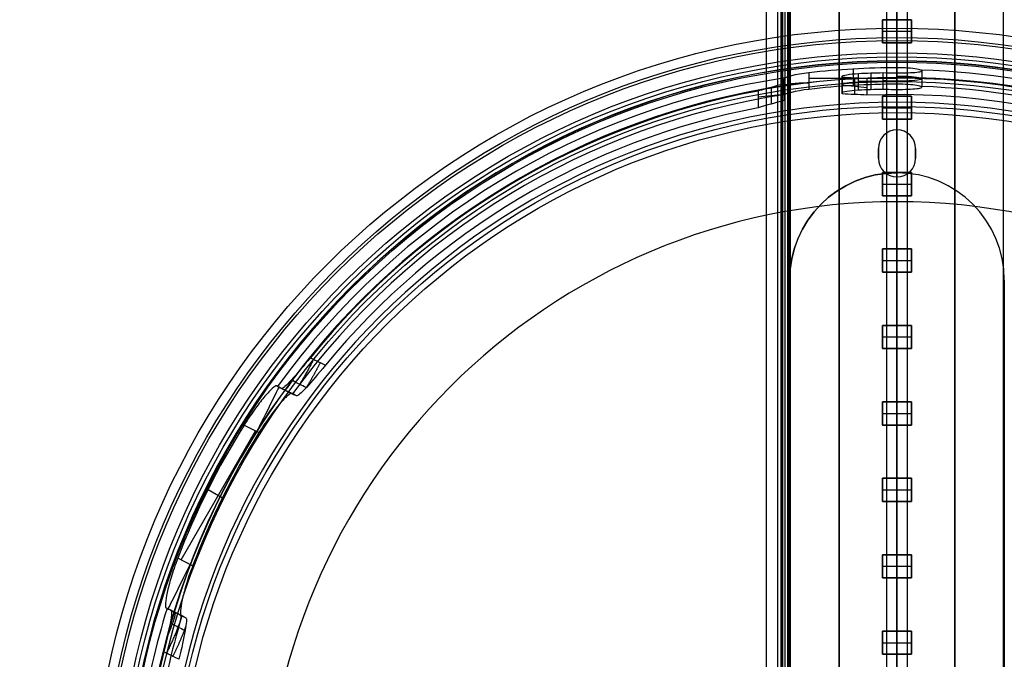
# Model space of a CAD drawing. Header units: millimetres. Extents: x -435 to 435, y -676 to 274.
# Tile 15 of 26: x -106 to 13, y -180 to -102. Entities that reach past the tile are written whole.
import ezdxf

# ---------------------------------------------------------------- set-up
doc = ezdxf.new("R2010")
doc.units = ezdxf.units.MM
doc.header["$MEASUREMENT"] = 0
for name, color, linetype, true_color in [('Cable', 7, 'Continuous', 0x000000), ('Canopy', 7, 'Continuous', 0x000000), ('Light Source', 7, 'Continuous', 0x000000), ('Tyvek Shade', 7, 'Continuous', 0x000000)]:
    doc.layers.add(name, color=color, linetype=linetype, true_color=true_color)

msp = doc.modelspace()

# ---------------------------------------------------------------- linework, layer by layer
at = {"layer": 'Cable', "color": 250, "true_color": 0x3c3c3c}
for p, q in [((0, -195.45, -41.85), (0, 64.87, -174.49)), ((-1.25, 64.3, -175.6), (-1.25, -198.2, -41.85)), ((0, 63.73, -176.71), (0, -200.85, -41.9)), ((0, 63.73, -176.71), (0, -200.85, -41.9)), ((1.25, 64.3, -175.6), (1.25, -198.2, -41.85))]:
    msp.add_line(p, q, dxfattribs=at)
at = {"layer": 'Canopy'}
for p, q in [((0, -106.83, 1331), (0, -104.49, 1353.26)), ((-5.32, -108.29, 1351.4), (-5.32, -110.28, 1351.61)), ((0, -108.14, 1351.38), (0, -107.35, 1358.93)), ((0, -107.48, 1353.57), (0, -109.82, 1331.31)), ((-10.65, -108.75, 1351.45), (-10.65, -110.75, 1351.66)), ((0, -109.45, 1351.52), (-10.65, -109.45, 1351.52)), ((-6.65, -109.24, 1343.2), (-6.65, -111.24, 1343.41)), ((-5.15, -109.38, 1340.95), (-5.15, -111.37, 1341.16)), ((-4.65, -110.82, 1346.14), (-4.65, -108.83, 1345.93)), ((-3.15, -108.77, 1345.92), (-3.15, -110.76, 1346.13)), ((-1.66, -110.72, 1346.12), (-1.66, -108.73, 1345.92)), ((0, -108.77, 1345.42), (0, -110.76, 1345.63)), ((0, -109.4, 1339.45), (0, -108.77, 1345.42)), ((0, -110.13, 1351.59), (0, -109.34, 1359.14)), ((0, -111.38, 1339.66), (0, -109.4, 1339.45)), ((3, -108.5, 1348.41), (3, -110.49, 1348.61)), ((-15.23, -110.51, 1340.99), (-15.23, -112.53, 1341.2)), ((-13.65, -109.77, 1345.52), (-13.65, -111.79, 1345.73)), ((-13.65, -110.47, 1348.61), (-13.65, -111.09, 1342.64)), ((-6.65, -110.32, 1342.56), (-6.65, -110.16, 1344.06)), ((-3.64, -110.55, 1339.56), (-6.65, -110.23, 1342.55)), ((-4.65, -109.78, 1346.03), (-1.66, -109.78, 1346.03)), ((0, -111.38, 1339.66), (0, -110.76, 1345.62)), ((-13.65, -111.37, 1342.67), (-16.81, -111.7, 1339.53)), ((0, -115.65, 1362.45), (0, -112.32, 1362.45)), ((0, -115.65, 1364.45), (0, -112.32, 1364.45)), ((0, -115.65, 1362.45), (0, -115.65, 1364.45)), ((-2.25, -117.9, 1362.45), (-2.25, -117.9, 1364.45)), ((-2.25, -117.9, 1363.45), (-2.25, -119.1, 1363.45)), ((2.25, -117.9, 1364.45), (2.25, -117.9, 1362.45)), ((2.25, -119.1, 1363.45), (2.25, -117.9, 1363.45)), ((-2.25, -118.5, 1362.45), (-2.25, -118.5, 1364.45)), ((-2.25, -119.1, 1364.45), (-2.25, -119.1, 1362.45)), ((2.25, -118.5, 1362.45), (2.25, -118.5, 1364.45)), ((2.25, -119.1, 1362.45), (2.25, -119.1, 1364.45)), ((0, -121.35, 1362.45), (0, -121.35, 1364.45)), ((0, -124.35, 1362.45), (0, -121.35, 1362.45)), ((0, -124.35, 1364.45), (0, -121.35, 1364.45)), ((0, -124.35, 1362.45), (0, -124.35, 1364.45)), ((-74.8, -146.79, 1347.39), (-72.98, -147.7, 1347.39)), ((-73.9, -147.24, 1350.45), (-73.9, -147.24, 1344.39)), ((-86.66, -167.7, 1356.45), (-77.64, -152.08, 1356.45)), ((-79.04, -151.38, 1356.45), (-77.23, -152.29, 1356.45)), ((-83.4, -159.17, 1356.45), (-81.66, -160.17, 1356.45)), ((-85.26, -168.4, 1356.45), (-87.07, -167.49, 1356.45)), ((-86.36, -174.55, 1347.39), (-88.19, -173.64, 1347.39)), ((-87.28, -174.09, 1350.45), (-87.28, -174.09, 1344.39))]:
    msp.add_line(p, q, dxfattribs=at)
for centre, radius in [((0, -200.85, 1364.15), 97.5), ((0, -200.85, 1353.26), 96.36), ((0, -200.85, 1364.31), 96.01), ((0, -200.85, 1364.46), 94.52), ((0, -200.85, 1331), 94.02), ((0, -200.85, 1353.57), 93.37), ((0, -200.85, 1331.31), 91.03), ((0, -200.85, 1324.07), 88.02), ((0, -200.85, 1326.98), 87.28)]:
    msp.add_circle(centre, radius, dxfattribs=at)
at = {"layer": 'Canopy', "extrusion": (1, -1.98929e-15, 1.30612e-15)}
msp.add_arc((-114.79, 1331.83), 8, 284.1515, 354, dxfattribs=at)
at = {"layer": 'Canopy'}
for centre, radius, start, end in [((0, -200.85, 1359.45), 93.53, 360, 180), ((0, -200.85, 1358.93), 93.5, 0, 180), ((0, -200.85, 1349.19), 92.48, 73.6366, 88.2056), ((0, -200.85, 1359.45), 91.53, 360, 180), ((0, -200.85, 1359.14), 91.51, 0, 180), ((0, -200.85, 1349.19), 92.48, 98.439, 144.1652), ((0, -200.85, 1339.45), 91.45, 46.0593, 92.2826), ((0, -200.85, 1349.4), 90.49, 73.2417, 88.1661), ((0, -200.85, 1349.4), 90.49, 98.6263, 143.9581), ((0, -200.85, 1339.45), 91.45, 100.5937, 140.9407), ((0, -200.85, 1339.66), 89.46, 46.3416, 92.3333), ((0, -200.85, 1362.45), 88.53, 0, 180), ((0, -200.85, 1364.45), 88.53, 0, 180), ((0, -200.85, 1339.66), 89.46, 100.8345, 140.6584), ((0, -117.9, 1364.45), 2.25, 0, 180), ((0, -117.9, 1362.45), 2.25, 0, 180), ((0, -117.9, 1363.45), 2.25, 0, 180), ((0, -119.1, 1364.45), 2.25, 180, 0), ((0, -119.1, 1362.45), 2.25, 180, 0), ((0, -119.1, 1363.45), 2.25, 180, 0), ((0, -200.85, 1364.45), 76.5, 0, 180), ((0, -200.85, 1362.45), 76.5, 0, 180), ((0, -200.85, 1363.45), 76.5, 0, 180), ((0, -200.85, 1356.45), 93.24, 147.9609, 159.0391), ((0, -200.85, 1356.45), 91.23, 147.8384, 159.1616), ((0, -200.85, 1349.19), 92.48, 162.8348, 180), ((0, -200.85, 1349.4), 90.49, 163.0419, 180), ((0, -200.85, 1339.45), 91.45, 166.0593, 180)]:
    msp.add_arc(centre, radius, start, end, dxfattribs=at)
at = {"layer": 'Canopy', "extrusion": (1, 0, 0)}
for radius, start, end in [(5, 354, 0), (5, 0, 90), (3, 0, 90), (3, 354, 0)]:
    msp.add_arc((-112.32, 1359.45), radius, start, end, dxfattribs=at)
at = {"layer": 'Canopy', "extrusion": (0, 0.994522, -0.104528)}
for centre, radius, start, end in [((0, 1329.68, -249.81), 3, 90, 303.5573), ((10.65, 1329.68, -250.63), 3, 0, 90), ((4.65, 1325.18, -249.99), 2, 0, 90)]:
    msp.add_arc(centre, radius, start, end, dxfattribs=at)
at = {"layer": 'Canopy', "extrusion": (1, 3.49829e-15, 3.47157e-16)}
msp.add_arc((-114.79, 1331.83), 5, 284.1515, 354, dxfattribs=at)
at = {"layer": 'Canopy', "extrusion": (1, -1.87266e-15, 1.45906e-14)}
msp.add_arc((-200.85, 1673.15), 360, 270.9709, 284.1515, dxfattribs=at)
at = {"layer": 'Canopy', "extrusion": (1, -1.80103e-15, 1.22552e-14)}
msp.add_arc((-200.85, 1673.15), 357, 270.9791, 284.1515, dxfattribs=at)
at = {"layer": 'Canopy', "extrusion": (0.894934, -0.446198, 0)}
for centre, start, end in [((-170.75, 1350.45, -1.46), 0, 90), ((-188.75, 1350.45, -1.51), 90, 180)]:
    msp.add_arc(centre, 6, start, end, dxfattribs=at)
at = {"layer": 'Canopy'}
for points, degree in [([(0, -103.35, 1364.15), (0, -104.84, 1364.31), (0, -106.33, 1364.46)], 2), ([(0, -104.49, 1353.26), (0, -103.92, 1358.7), (0, -103.35, 1364.15)], 2), ([(0, -106.33, 1364.46), (0, -106.9, 1359.02), (0, -107.48, 1353.57)], 2), ([(0, -108.14, 1351.38), (-3.56, -108.14, 1351.38), (-7.11, -108.34, 1351.41), (-10.65, -108.75, 1351.45)], 3), ([(0, -110.13, 1351.59), (0, -109.14, 1351.49), (0, -108.14, 1351.38)], 2), ([(-10.65, -108.75, 1351.45), (-12.28, -108.93, 1351.47), (-13.65, -109.28, 1350.18), (-13.65, -109.46, 1348.51)], 3), ([(-13.65, -111.47, 1348.72), (-13.65, -110.46, 1348.61), (-13.65, -109.46, 1348.51)], 2), ([(-13.65, -109.46, 1348.51), (-13.65, -109.56, 1347.51), (-13.65, -109.77, 1345.52), (-13.65, -109.99, 1343.53), (-13.65, -110.09, 1342.54)], 3), ([(-10.65, -108.75, 1351.45), (-10.65, -109.75, 1351.55), (-10.65, -110.75, 1351.66)], 2), ([(-6.65, -109.16, 1343.95), (-6.65, -109.05, 1345.07), (-5.74, -108.89, 1345.93), (-4.65, -108.83, 1345.93)], 3), ([(-6.65, -109.16, 1343.95), (-6.65, -110.16, 1344.06), (-6.65, -111.16, 1344.16)], 2), ([(-6.65, -109.32, 1342.46), (-6.65, -109.27, 1342.96), (-6.65, -109.22, 1343.45), (-6.65, -109.16, 1343.95)], 3), ([(-6.65, -111.31, 1342.67), (-6.65, -110.32, 1342.56), (-6.65, -109.32, 1342.46)], 2), ([(-3.64, -109.47, 1339.45), (-4.65, -109.4, 1340.45), (-5.65, -109.35, 1341.45), (-6.65, -109.32, 1342.46)], 3), ([(-4.65, -108.83, 1345.93), (-3.65, -108.78, 1345.92), (-2.66, -108.75, 1345.92), (-1.66, -108.73, 1345.92)], 3), ([(-3.64, -109.47, 1339.45), (-3.64, -109.69, 1339.47), (-3.64, -110.13, 1339.52), (-3.64, -110.8, 1339.59), (-3.64, -111.24, 1339.64), (-3.64, -111.46, 1339.66)], 3), ([(-13.65, -110.09, 1342.54), (-14.71, -110.36, 1341.51), (-15.76, -110.65, 1340.48), (-16.81, -110.95, 1339.45)], 3), ([(-13.65, -110.09, 1342.54), (-13.65, -111.1, 1342.65), (-13.65, -112.1, 1342.75)], 2), ([(-10.65, -110.75, 1351.66), (-12.28, -110.94, 1351.68), (-13.65, -111.29, 1350.39), (-13.65, -111.47, 1348.72)], 3), ([(0, -110.13, 1351.59), (-3.56, -110.13, 1351.59), (-7.11, -110.34, 1351.61), (-10.65, -110.75, 1351.66)], 3), ([(-6.65, -111.16, 1344.16), (-6.65, -111.04, 1345.28), (-5.74, -110.88, 1346.14), (-4.65, -110.82, 1346.14)], 3), ([(-4.65, -110.82, 1346.14), (-3.65, -110.77, 1346.13), (-2.66, -110.74, 1346.13), (-1.66, -110.72, 1346.12)], 3), ([(-16.81, -110.95, 1339.45), (-16.81, -111.18, 1339.47), (-16.81, -111.63, 1339.52), (-16.82, -112.31, 1339.59), (-16.82, -112.76, 1339.64), (-16.82, -112.98, 1339.66)], 3), ([(-13.65, -111.47, 1348.72), (-13.65, -111.57, 1347.72), (-13.65, -111.79, 1345.73), (-13.65, -112, 1343.74), (-13.65, -112.1, 1342.75)], 3), ([(-6.65, -111.31, 1342.67), (-6.65, -111.26, 1343.17), (-6.65, -111.21, 1343.66), (-6.65, -111.16, 1344.16)], 3), ([(-3.64, -111.46, 1339.66), (-4.65, -111.39, 1340.66), (-5.65, -111.35, 1341.66), (-6.65, -111.31, 1342.67)], 3), ([(-13.65, -112.1, 1342.75), (-14.71, -112.38, 1341.72), (-15.76, -112.67, 1340.69), (-16.82, -112.98, 1339.66)], 3), ([(-2.25, -119.1, 1364.45), (-2.25, -118.5, 1364.45), (-2.25, -117.9, 1364.45)], 2), ([(-2.25, -119.1, 1362.45), (-2.25, -118.5, 1362.45), (-2.25, -117.9, 1362.45)], 2), ([(2.25, -117.9, 1364.45), (2.25, -118.5, 1364.45), (2.25, -119.1, 1364.45)], 2), ([(2.25, -117.9, 1362.45), (2.25, -118.5, 1362.45), (2.25, -119.1, 1362.45)], 2), ([(-71.01, -143.22, 1339.45), (-72.7, -145.3, 1339.45), (-74.24, -147.07, 1341.52), (-74.51, -146.94, 1344.32)], 3), ([(-75.09, -146.65, 1350.45), (-74.18, -147.1, 1350.45), (-73.27, -147.56, 1350.45)], 2), ([(-74.51, -146.94, 1344.32), (-74.6, -146.89, 1345.34), (-74.8, -146.79, 1347.38), (-74.99, -146.7, 1349.43), (-75.09, -146.65, 1350.45)], 3), ([(-72.7, -147.84, 1344.53), (-72.89, -147.75, 1344.51), (-73.27, -147.56, 1344.47), (-73.87, -147.26, 1344.4), (-74.29, -147.05, 1344.35), (-74.51, -146.94, 1344.32)], 3), ([(-72.7, -147.84, 1344.53), (-72.8, -147.79, 1345.52), (-72.98, -147.7, 1347.49), (-73.17, -147.6, 1349.46), (-73.27, -147.56, 1350.45)], 3), ([(-87.89, -173.79, 1344.32), (-87.63, -173.92, 1341.52), (-88.11, -176.21, 1339.45), (-88.76, -178.82, 1339.45)], 3), ([(-86.65, -174.41, 1350.45), (-87.57, -173.95, 1350.45), (-88.48, -173.5, 1350.45)], 2), ([(-88.48, -173.5, 1350.45), (-88.38, -173.54, 1349.43), (-88.19, -173.64, 1347.38), (-87.99, -173.74, 1345.34), (-87.89, -173.79, 1344.32)], 3), ([(-87.89, -173.79, 1344.32), (-87.7, -173.88, 1344.35), (-87.31, -174.08, 1344.39), (-86.72, -174.37, 1344.46), (-86.3, -174.58, 1344.51), (-86.09, -174.69, 1344.53)], 3), ([(-86.65, -174.41, 1350.45), (-86.56, -174.45, 1349.46), (-86.37, -174.55, 1347.49), (-86.18, -174.64, 1345.52), (-86.09, -174.69, 1344.53)], 3)]:
    msp.add_open_spline(points, degree=degree, dxfattribs=at)
for points, knots in [([(-1.66, -108.73, 1345.92), (-1.27, -108.75, 1345.66), (-0.82, -108.76, 1345.49), (0.1, -108.77, 1345.38), (0.58, -108.77, 1345.44), (1.46, -108.74, 1345.75), (1.86, -108.72, 1346.01), (2.5, -108.67, 1346.69), (2.74, -108.63, 1347.1), (3.01, -108.55, 1347.99), (3.04, -108.5, 1348.46), (2.87, -108.4, 1349.38), (2.69, -108.34, 1349.81), (2.13, -108.25, 1350.55), (1.76, -108.21, 1350.86), (0.93, -108.16, 1351.27), (0.47, -108.14, 1351.38), (0, -108.14, 1351.38)], [0, 0, 0, 0, 0.125007, 0.125007, 0.250011, 0.250011, 0.375001, 0.375001, 0.499997, 0.499997, 0.625011, 0.625011, 0.750031, 0.750031, 0.875022, 0.875022, 1, 1, 1, 1]), ([(-1.66, -110.72, 1346.12), (-1.27, -110.74, 1345.87), (-0.82, -110.75, 1345.7), (0.1, -110.76, 1345.59), (0.58, -110.76, 1345.65), (1.46, -110.73, 1345.96), (1.86, -110.71, 1346.22), (2.5, -110.66, 1346.9), (2.74, -110.62, 1347.31), (3.01, -110.54, 1348.2), (3.04, -110.49, 1348.67), (2.87, -110.39, 1349.59), (2.69, -110.33, 1350.02), (2.13, -110.24, 1350.76), (1.76, -110.2, 1351.07), (0.93, -110.15, 1351.48), (0.47, -110.13, 1351.59), (0, -110.13, 1351.59)], [-1, -1, -1, -1, -0.874991, -0.874991, -0.749988, -0.749988, -0.624997, -0.624997, -0.500001, -0.500001, -0.374984, -0.374984, -0.249966, -0.249966, -0.124957, -0.124957, 0, 0, 0, 0]), ([(-69.19, -144.13, 1339.66), (-70.06, -145.19, 1339.66), (-70.87, -146.16, 1340.2), (-72.12, -147.5, 1341.93), (-72.57, -147.9, 1343.17), (-72.7, -147.84, 1344.53)], [-1, -1, -1, -1, -0.499425, -0.499425, 0, 0, 0, 0]), ([(-71.01, -143.22, 1339.45), (-70.89, -143.28, 1339.46), (-70.49, -143.48, 1339.51), (-69.88, -143.79, 1339.58), (-69.4, -144.03, 1339.63), (-69.19, -144.13, 1339.66)], [-1, -1, -1, -1, -0.791945, -0.347605, 0, 0, 0, 0]), ([(-75.09, -146.65, 1350.45), (-75.18, -146.61, 1351.35), (-75.37, -146.73, 1352.14), (-75.86, -147.16, 1353.55), (-76.16, -147.48, 1354.15), (-76.85, -148.28, 1355.19), (-77.23, -148.77, 1355.62), (-78.09, -149.93, 1356.25), (-78.54, -150.59, 1356.45), (-79.04, -151.38, 1356.45)], [0, 0, 0, 0, 0.250344, 0.250344, 0.499862, 0.499862, 0.74943, 0.74943, 1, 1, 1, 1]), ([(-71.51, -146.84, 1341.08), (-71.78, -146.71, 1341.05), (-72.34, -146.43, 1340.99), (-72.94, -146.13, 1340.92), (-73.28, -145.96, 1340.88), (-73.32, -145.94, 1340.87)], [0.719576, 0.719576, 0.719576, 0.719576, 1.623181, 2.606799, 2.753005, 2.753005, 2.753005, 2.753005]), ([(-73.27, -147.56, 1350.45), (-73.35, -147.51, 1351.36), (-73.54, -147.64, 1352.15), (-74.04, -148.07, 1353.55), (-74.35, -148.39, 1354.16), (-75.04, -149.19, 1355.19), (-75.42, -149.67, 1355.62), (-76.27, -150.83, 1356.25), (-76.73, -151.5, 1356.45), (-77.23, -152.29, 1356.45)], [-1, -1, -1, -1, -0.749615, -0.749615, -0.500106, -0.500106, -0.250524, -0.250524, 0, 0, 0, 0]), ([(-87.07, -167.49, 1356.45), (-87.4, -168.37, 1356.45), (-87.66, -169.13, 1356.25), (-88.08, -170.51, 1355.62), (-88.23, -171.11, 1355.19), (-88.46, -172.14, 1354.15), (-88.53, -172.57, 1353.55), (-88.58, -173.23, 1352.14), (-88.56, -173.45, 1351.35), (-88.48, -173.5, 1350.45)], [0, 0, 0, 0, 0.250544, 0.250544, 0.500137, 0.500137, 0.749643, 0.749643, 1, 1, 1, 1]), ([(-85.26, -168.4, 1356.45), (-85.59, -169.27, 1356.45), (-85.85, -170.03, 1356.25), (-86.26, -171.41, 1355.62), (-86.41, -172.01, 1355.19), (-86.64, -173.04, 1354.16), (-86.71, -173.48, 1353.55), (-86.76, -174.14, 1352.15), (-86.74, -174.36, 1351.36), (-86.65, -174.41, 1350.45)], [-1, -1, -1, -1, -0.749451, -0.749451, -0.499893, -0.499893, -0.250371, -0.250371, 0, 0, 0, 0]), ([(-86.09, -174.69, 1344.53), (-85.96, -174.75, 1343.18), (-86.01, -175.35, 1341.93), (-86.33, -177.16, 1340.2), (-86.61, -178.39, 1339.66), (-86.93, -179.72, 1339.66)], [-1, -1, -1, -1, -0.50086, -0.50086, 0, 0, 0, 0]), ([(-87.98, -175.34, 1340.87), (-87.89, -175.38, 1340.88), (-87.57, -175.54, 1340.92), (-86.99, -175.83, 1340.99), (-86.47, -176.09, 1341.05), (-86.19, -176.23, 1341.08), (-86.17, -176.24, 1341.08)], [0.260593, 0.260593, 0.260593, 0.260593, 0.554566, 1.356171, 2.207345, 2.294021, 2.294021, 2.294021, 2.294021]), ([(-86.93, -179.72, 1339.66), (-87.17, -179.6, 1339.63), (-87.67, -179.36, 1339.58), (-88.27, -179.06, 1339.51), (-88.64, -178.87, 1339.46), (-88.76, -178.82, 1339.45)], [-1, -1, -1, -1, -0.606632, -0.191346, 0, 0, 0, 0])]:
    msp.add_open_spline(points, degree=3, knots=knots, dxfattribs=at)
for points, weights in [([(-70.63, -143.41, 1339.49), (-71.92, -145.98, 1339.56), (-73.01, -147.69, 1341.6), (-73.27, -147.56, 1344.47)], [1.16616872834, 0.944663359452, 0.944610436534, 1.16600995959]), ([(-69.82, -143.82, 1339.59), (-70.39, -144.95, 1339.62), (-70.98, -146.01, 1340.1), (-71.49, -146.81, 1341.05)], [1.16616872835, 1.05681785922, 1.00143749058, 1.00002762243]), ([(-72.79, -145.35, 1340.25), (-73.52, -146.59, 1341.22), (-74, -147.19, 1342.73), (-74.15, -147.12, 1344.37)], [1.00999399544, 0.976167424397, 1.02821018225, 1.166122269]), ([(-88.41, -178.99, 1339.49), (-87.13, -176.41, 1339.56), (-86.42, -174.52, 1341.6), (-86.69, -174.39, 1344.46)], [1.16616872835, 0.944662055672, 0.944610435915, 1.16601386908]), ([(-88.29, -176.87, 1339.85), (-87.53, -175.15, 1340.7), (-87.22, -174.12, 1342.42), (-87.4, -174.03, 1344.38)], [1.03520265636, 0.96075556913, 1.00438981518, 1.1661053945]), ([(-87.65, -179.37, 1339.58), (-86.97, -177.99, 1339.61), (-86.4, -176.69, 1340.31), (-86.09, -175.77, 1341.61)], [1.16616872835, 1.0362057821, 0.982477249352, 1.00498313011])]:
    msp.add_rational_spline(points, weights, degree=3, dxfattribs=at)
at = {"layer": 'Light Source', "color": 7, "true_color": 0xffffff}
for p, q in [((-15.84, 174.15, -217.95), (-15.84, -575.85, -217.95)), ((-15.82, 174.15, -218.25), (-15.82, -575.85, -218.25)), ((-14.42, -575.85, -217.35), (-14.42, 174.15, -217.35)), ((-13.84, -575.85, -215.95), (-13.84, 174.15, -215.95)), ((-13.81, -575.85, -217.35), (-13.81, 174.15, -217.35)), ((-13.52, -575.85, -215.95), (-13.52, 174.15, -215.95)), ((-13.2, -575.85, -216.65), (-13.2, 174.15, -216.65)), ((0, -575.85, -231.85), (0, 174.15, -231.85)), ((0, -575.85, -230.35), (0, 174.15, -230.35))]:
    msp.add_line(p, q, dxfattribs=at)
at = {"layer": 'Light Source'}
for p, q in [((-7, -573.35, -219.15), (-7, 171.65, -219.15)), ((0, -573.35, -218.4), (0, 171.65, -218.4)), ((7, -573.35, -219.15), (7, 171.65, -219.15)), ((-1.75, -105.12, -220.4), (-1.75, -102.32, -220.4)), ((-1.75, -102.32, -220.4), (1.75, -102.32, -220.4)), ((0, -102.32, -219.9), (0, -102.32, -220.9)), ((0, -102.32, -220.9), (0, -105.12, -220.9)), ((1.75, -102.32, -220.4), (1.75, -105.12, -220.4)), ((-1.75, -103.72, -219.9), (-1.75, -103.72, -220.9)), ((-1.75, -103.72, -220.9), (1.75, -103.72, -220.9)), ((1.75, -103.72, -219.9), (1.75, -103.72, -220.9)), ((1.75, -105.12, -220.4), (-1.75, -105.12, -220.4)), ((0, -111.57, -219.9), (0, -105.12, -219.9)), ((0, -105.12, -219.9), (0, -105.12, -220.9)), ((-1.75, -114.37, -220.4), (-1.75, -111.57, -220.4)), ((-1.75, -111.57, -220.4), (1.75, -111.57, -220.4)), ((0, -111.57, -219.9), (0, -111.57, -220.9)), ((0, -111.57, -220.9), (0, -114.37, -220.9)), ((1.75, -111.57, -220.4), (1.75, -114.37, -220.4)), ((-1.75, -112.97, -219.9), (-1.75, -112.97, -220.9)), ((-1.75, -112.97, -220.9), (1.75, -112.97, -220.9)), ((1.75, -112.97, -219.9), (1.75, -112.97, -220.9)), ((1.75, -114.37, -220.4), (-1.75, -114.37, -220.4)), ((0, -120.82, -219.9), (0, -114.37, -219.9)), ((0, -114.37, -219.9), (0, -114.37, -220.9)), ((-1.75, -123.62, -220.4), (-1.75, -120.82, -220.4)), ((-1.75, -120.82, -220.4), (1.75, -120.82, -220.4)), ((0, -120.82, -219.9), (0, -120.82, -220.9)), ((0, -120.82, -220.9), (0, -123.62, -220.9)), ((1.75, -120.82, -220.4), (1.75, -123.62, -220.4)), ((-1.75, -122.22, -219.9), (-1.75, -122.22, -220.9)), ((-1.75, -122.22, -220.9), (1.75, -122.22, -220.9)), ((1.75, -122.22, -219.9), (1.75, -122.22, -220.9)), ((1.75, -123.62, -220.4), (-1.75, -123.62, -220.4)), ((0, -130.07, -219.9), (0, -123.62, -219.9)), ((0, -123.62, -219.9), (0, -123.62, -220.9)), ((-1.75, -132.87, -220.4), (-1.75, -130.07, -220.4)), ((-1.75, -130.07, -220.4), (1.75, -130.07, -220.4)), ((0, -130.07, -219.9), (0, -130.07, -220.9)), ((0, -130.07, -220.9), (0, -132.87, -220.9)), ((1.75, -130.07, -220.4), (1.75, -132.87, -220.4)), ((-1.75, -131.47, -219.9), (-1.75, -131.47, -220.9)), ((-1.75, -131.47, -220.9), (1.75, -131.47, -220.9)), ((1.75, -131.47, -219.9), (1.75, -131.47, -220.9)), ((1.75, -132.87, -220.4), (-1.75, -132.87, -220.4)), ((0, -139.32, -219.9), (0, -132.87, -219.9)), ((0, -132.87, -219.9), (0, -132.87, -220.9)), ((-1.75, -142.12, -220.4), (-1.75, -139.32, -220.4)), ((-1.75, -139.32, -220.4), (1.75, -139.32, -220.4)), ((0, -139.32, -219.9), (0, -139.32, -220.9)), ((0, -139.32, -220.9), (0, -142.12, -220.9)), ((1.75, -139.32, -220.4), (1.75, -142.12, -220.4)), ((-1.75, -140.72, -219.9), (-1.75, -140.72, -220.9)), ((-1.75, -140.72, -220.9), (1.75, -140.72, -220.9)), ((1.75, -140.72, -219.9), (1.75, -140.72, -220.9)), ((1.75, -142.12, -220.4), (-1.75, -142.12, -220.4)), ((0, -148.57, -219.9), (0, -142.12, -219.9)), ((0, -142.12, -219.9), (0, -142.12, -220.9)), ((-1.75, -151.37, -220.4), (-1.75, -148.57, -220.4)), ((-1.75, -148.57, -220.4), (1.75, -148.57, -220.4)), ((0, -148.57, -219.9), (0, -148.57, -220.9)), ((0, -148.57, -220.9), (0, -151.37, -220.9)), ((1.75, -148.57, -220.4), (1.75, -151.37, -220.4)), ((-1.75, -149.97, -219.9), (-1.75, -149.97, -220.9)), ((-1.75, -149.97, -220.9), (1.75, -149.97, -220.9)), ((1.75, -149.97, -219.9), (1.75, -149.97, -220.9)), ((1.75, -151.37, -220.4), (-1.75, -151.37, -220.4)), ((0, -157.82, -219.9), (0, -151.37, -219.9)), ((0, -151.37, -219.9), (0, -151.37, -220.9)), ((-1.75, -160.62, -220.4), (-1.75, -157.82, -220.4)), ((-1.75, -157.82, -220.4), (1.75, -157.82, -220.4)), ((0, -157.82, -219.9), (0, -157.82, -220.9)), ((0, -157.82, -220.9), (0, -160.62, -220.9)), ((1.75, -157.82, -220.4), (1.75, -160.62, -220.4)), ((-1.75, -159.22, -219.9), (-1.75, -159.22, -220.9)), ((-1.75, -159.22, -220.9), (1.75, -159.22, -220.9)), ((1.75, -159.22, -219.9), (1.75, -159.22, -220.9)), ((1.75, -160.62, -220.4), (-1.75, -160.62, -220.4)), ((0, -167.07, -219.9), (0, -160.62, -219.9)), ((0, -160.62, -219.9), (0, -160.62, -220.9)), ((-1.75, -169.87, -220.4), (-1.75, -167.07, -220.4)), ((-1.75, -167.07, -220.4), (1.75, -167.07, -220.4)), ((0, -167.07, -219.9), (0, -167.07, -220.9)), ((0, -167.07, -220.9), (0, -169.87, -220.9)), ((1.75, -167.07, -220.4), (1.75, -169.87, -220.4)), ((-1.75, -168.47, -219.9), (-1.75, -168.47, -220.9)), ((-1.75, -168.47, -220.9), (1.75, -168.47, -220.9)), ((1.75, -168.47, -219.9), (1.75, -168.47, -220.9)), ((1.75, -169.87, -220.4), (-1.75, -169.87, -220.4)), ((0, -176.32, -219.9), (0, -169.87, -219.9)), ((0, -169.87, -219.9), (0, -169.87, -220.9)), ((-1.75, -179.12, -220.4), (-1.75, -176.32, -220.4)), ((-1.75, -176.32, -220.4), (1.75, -176.32, -220.4)), ((0, -176.32, -219.9), (0, -176.32, -220.9)), ((0, -176.32, -220.9), (0, -179.12, -220.9)), ((1.75, -176.32, -220.4), (1.75, -179.12, -220.4)), ((-1.75, -177.72, -219.9), (-1.75, -177.72, -220.9)), ((-1.75, -177.72, -220.9), (1.75, -177.72, -220.9)), ((1.75, -177.72, -219.9), (1.75, -177.72, -220.9)), ((1.75, -179.12, -220.4), (-1.75, -179.12, -220.4)), ((0, -185.57, -219.9), (0, -179.12, -219.9)), ((0, -179.12, -219.9), (0, -179.12, -220.9))]:
    msp.add_line(p, q, dxfattribs=at)
for points in [[(-14, -575.85, -217.4), (-14, -200.85, -217.4), (-14, 174.15, -217.4)], [(-14, -575.85, -218.4), (-14, -200.85, -218.4), (-14, 174.15, -218.4)], [(-14, -575.85, -215.9), (-14, -200.85, -215.9), (-14, 174.15, -215.9)], [(-14, -575.85, -201.85), (-14, -200.85, -201.85), (-14, 174.15, -201.85)], [(-13, -575.85, -200.85), (-13, -200.85, -200.85), (-13, 174.15, -200.85)], [(-12.9, -575.85, -217.4), (-12.9, -200.85, -217.4), (-12.9, 174.15, -217.4)], [(-12.9, -575.85, -215.9), (-12.9, -200.85, -215.9), (-12.9, 174.15, -215.9)], [(12.9, -575.85, -215.9), (12.9, -200.85, -215.9), (12.9, 174.15, -215.9)], [(12.9, -575.85, -217.4), (12.9, -200.85, -217.4), (12.9, 174.15, -217.4)], [(-7, 171.65, -219.9), (-7, -200.85, -219.9), (-7, -573.35, -219.9)], [(-7, -573.35, -218.4), (-7, -200.85, -218.4), (-7, 171.65, -218.4)], [(7, 171.65, -219.9), (7, -200.85, -219.9), (7, -573.35, -219.9)], [(7, 171.65, -218.4), (7, -200.85, -218.4), (7, -573.35, -218.4)], [(-1.75, -102.32, -219.9), (-1.75, -103.72, -219.9), (-1.75, -105.12, -219.9)], [(1.75, -102.32, -219.9), (0, -102.32, -219.9), (-1.75, -102.32, -219.9)], [(-1.75, -102.32, -220.9), (-1.75, -103.72, -220.9), (-1.75, -105.12, -220.9)], [(-1.75, -102.32, -219.9), (-1.75, -102.32, -220.4), (-1.75, -102.32, -220.9)], [(1.75, -102.32, -220.9), (0, -102.32, -220.9), (-1.75, -102.32, -220.9)], [(1.75, -105.12, -219.9), (1.75, -103.72, -219.9), (1.75, -102.32, -219.9)], [(1.75, -102.32, -220.9), (1.75, -102.32, -220.4), (1.75, -102.32, -219.9)], [(1.75, -105.12, -220.9), (1.75, -103.72, -220.9), (1.75, -102.32, -220.9)], [(-1.75, -105.12, -219.9), (0, -105.12, -219.9), (1.75, -105.12, -219.9)], [(-1.75, -105.12, -220.9), (-1.75, -105.12, -220.4), (-1.75, -105.12, -219.9)], [(-1.75, -105.12, -220.9), (0, -105.12, -220.9), (1.75, -105.12, -220.9)], [(1.75, -105.12, -220.9), (1.75, -105.12, -220.4), (1.75, -105.12, -219.9)], [(-1.75, -111.57, -219.9), (-1.75, -112.97, -219.9), (-1.75, -114.37, -219.9)], [(1.75, -111.57, -219.9), (0, -111.57, -219.9), (-1.75, -111.57, -219.9)], [(-1.75, -111.57, -220.9), (-1.75, -112.97, -220.9), (-1.75, -114.37, -220.9)], [(-1.75, -111.57, -219.9), (-1.75, -111.57, -220.4), (-1.75, -111.57, -220.9)], [(1.75, -111.57, -220.9), (0, -111.57, -220.9), (-1.75, -111.57, -220.9)], [(1.75, -114.37, -219.9), (1.75, -112.97, -219.9), (1.75, -111.57, -219.9)], [(1.75, -111.57, -220.9), (1.75, -111.57, -220.4), (1.75, -111.57, -219.9)], [(1.75, -114.37, -220.9), (1.75, -112.97, -220.9), (1.75, -111.57, -220.9)], [(-1.75, -114.37, -219.9), (0, -114.37, -219.9), (1.75, -114.37, -219.9)], [(-1.75, -114.37, -220.9), (-1.75, -114.37, -220.4), (-1.75, -114.37, -219.9)], [(-1.75, -114.37, -220.9), (0, -114.37, -220.9), (1.75, -114.37, -220.9)], [(1.75, -114.37, -220.9), (1.75, -114.37, -220.4), (1.75, -114.37, -219.9)], [(-1.75, -120.82, -219.9), (-1.75, -122.22, -219.9), (-1.75, -123.62, -219.9)], [(1.75, -120.82, -219.9), (0, -120.82, -219.9), (-1.75, -120.82, -219.9)], [(-1.75, -120.82, -220.9), (-1.75, -122.22, -220.9), (-1.75, -123.62, -220.9)], [(-1.75, -120.82, -219.9), (-1.75, -120.82, -220.4), (-1.75, -120.82, -220.9)], [(1.75, -120.82, -220.9), (0, -120.82, -220.9), (-1.75, -120.82, -220.9)], [(1.75, -123.62, -219.9), (1.75, -122.22, -219.9), (1.75, -120.82, -219.9)], [(1.75, -120.82, -220.9), (1.75, -120.82, -220.4), (1.75, -120.82, -219.9)], [(1.75, -123.62, -220.9), (1.75, -122.22, -220.9), (1.75, -120.82, -220.9)], [(-1.75, -123.62, -219.9), (0, -123.62, -219.9), (1.75, -123.62, -219.9)], [(-1.75, -123.62, -220.9), (-1.75, -123.62, -220.4), (-1.75, -123.62, -219.9)], [(-1.75, -123.62, -220.9), (0, -123.62, -220.9), (1.75, -123.62, -220.9)], [(1.75, -123.62, -220.9), (1.75, -123.62, -220.4), (1.75, -123.62, -219.9)], [(-1.75, -130.07, -219.9), (-1.75, -131.47, -219.9), (-1.75, -132.87, -219.9)], [(1.75, -130.07, -219.9), (0, -130.07, -219.9), (-1.75, -130.07, -219.9)], [(-1.75, -130.07, -220.9), (-1.75, -131.47, -220.9), (-1.75, -132.87, -220.9)], [(-1.75, -130.07, -219.9), (-1.75, -130.07, -220.4), (-1.75, -130.07, -220.9)], [(1.75, -130.07, -220.9), (0, -130.07, -220.9), (-1.75, -130.07, -220.9)], [(1.75, -132.87, -219.9), (1.75, -131.47, -219.9), (1.75, -130.07, -219.9)], [(1.75, -130.07, -220.9), (1.75, -130.07, -220.4), (1.75, -130.07, -219.9)], [(1.75, -132.87, -220.9), (1.75, -131.47, -220.9), (1.75, -130.07, -220.9)], [(-1.75, -132.87, -219.9), (0, -132.87, -219.9), (1.75, -132.87, -219.9)], [(-1.75, -132.87, -220.9), (-1.75, -132.87, -220.4), (-1.75, -132.87, -219.9)], [(-1.75, -132.87, -220.9), (0, -132.87, -220.9), (1.75, -132.87, -220.9)], [(1.75, -132.87, -220.9), (1.75, -132.87, -220.4), (1.75, -132.87, -219.9)], [(-1.75, -139.32, -219.9), (-1.75, -140.72, -219.9), (-1.75, -142.12, -219.9)], [(1.75, -139.32, -219.9), (0, -139.32, -219.9), (-1.75, -139.32, -219.9)], [(-1.75, -139.32, -220.9), (-1.75, -140.72, -220.9), (-1.75, -142.12, -220.9)], [(-1.75, -139.32, -219.9), (-1.75, -139.32, -220.4), (-1.75, -139.32, -220.9)], [(1.75, -139.32, -220.9), (0, -139.32, -220.9), (-1.75, -139.32, -220.9)], [(1.75, -142.12, -219.9), (1.75, -140.72, -219.9), (1.75, -139.32, -219.9)], [(1.75, -139.32, -220.9), (1.75, -139.32, -220.4), (1.75, -139.32, -219.9)], [(1.75, -142.12, -220.9), (1.75, -140.72, -220.9), (1.75, -139.32, -220.9)], [(-1.75, -142.12, -219.9), (0, -142.12, -219.9), (1.75, -142.12, -219.9)], [(-1.75, -142.12, -220.9), (-1.75, -142.12, -220.4), (-1.75, -142.12, -219.9)], [(-1.75, -142.12, -220.9), (0, -142.12, -220.9), (1.75, -142.12, -220.9)], [(1.75, -142.12, -220.9), (1.75, -142.12, -220.4), (1.75, -142.12, -219.9)], [(-1.75, -148.57, -219.9), (-1.75, -149.97, -219.9), (-1.75, -151.37, -219.9)], [(1.75, -148.57, -219.9), (0, -148.57, -219.9), (-1.75, -148.57, -219.9)], [(-1.75, -148.57, -220.9), (-1.75, -149.97, -220.9), (-1.75, -151.37, -220.9)], [(-1.75, -148.57, -219.9), (-1.75, -148.57, -220.4), (-1.75, -148.57, -220.9)], [(1.75, -148.57, -220.9), (0, -148.57, -220.9), (-1.75, -148.57, -220.9)], [(1.75, -151.37, -219.9), (1.75, -149.97, -219.9), (1.75, -148.57, -219.9)], [(1.75, -148.57, -220.9), (1.75, -148.57, -220.4), (1.75, -148.57, -219.9)], [(1.75, -151.37, -220.9), (1.75, -149.97, -220.9), (1.75, -148.57, -220.9)], [(-1.75, -151.37, -219.9), (0, -151.37, -219.9), (1.75, -151.37, -219.9)], [(-1.75, -151.37, -220.9), (-1.75, -151.37, -220.4), (-1.75, -151.37, -219.9)], [(-1.75, -151.37, -220.9), (0, -151.37, -220.9), (1.75, -151.37, -220.9)], [(1.75, -151.37, -220.9), (1.75, -151.37, -220.4), (1.75, -151.37, -219.9)], [(-1.75, -157.82, -219.9), (-1.75, -159.22, -219.9), (-1.75, -160.62, -219.9)], [(1.75, -157.82, -219.9), (0, -157.82, -219.9), (-1.75, -157.82, -219.9)], [(-1.75, -157.82, -220.9), (-1.75, -159.22, -220.9), (-1.75, -160.62, -220.9)], [(-1.75, -157.82, -219.9), (-1.75, -157.82, -220.4), (-1.75, -157.82, -220.9)], [(1.75, -157.82, -220.9), (0, -157.82, -220.9), (-1.75, -157.82, -220.9)], [(1.75, -160.62, -219.9), (1.75, -159.22, -219.9), (1.75, -157.82, -219.9)], [(1.75, -157.82, -220.9), (1.75, -157.82, -220.4), (1.75, -157.82, -219.9)], [(1.75, -160.62, -220.9), (1.75, -159.22, -220.9), (1.75, -157.82, -220.9)], [(-1.75, -160.62, -219.9), (0, -160.62, -219.9), (1.75, -160.62, -219.9)], [(-1.75, -160.62, -220.9), (-1.75, -160.62, -220.4), (-1.75, -160.62, -219.9)], [(-1.75, -160.62, -220.9), (0, -160.62, -220.9), (1.75, -160.62, -220.9)], [(1.75, -160.62, -220.9), (1.75, -160.62, -220.4), (1.75, -160.62, -219.9)], [(-1.75, -167.07, -219.9), (-1.75, -168.47, -219.9), (-1.75, -169.87, -219.9)], [(1.75, -167.07, -219.9), (0, -167.07, -219.9), (-1.75, -167.07, -219.9)], [(-1.75, -167.07, -220.9), (-1.75, -168.47, -220.9), (-1.75, -169.87, -220.9)], [(-1.75, -167.07, -219.9), (-1.75, -167.07, -220.4), (-1.75, -167.07, -220.9)], [(1.75, -167.07, -220.9), (0, -167.07, -220.9), (-1.75, -167.07, -220.9)], [(1.75, -169.87, -219.9), (1.75, -168.47, -219.9), (1.75, -167.07, -219.9)], [(1.75, -167.07, -220.9), (1.75, -167.07, -220.4), (1.75, -167.07, -219.9)], [(1.75, -169.87, -220.9), (1.75, -168.47, -220.9), (1.75, -167.07, -220.9)], [(-1.75, -169.87, -219.9), (0, -169.87, -219.9), (1.75, -169.87, -219.9)], [(-1.75, -169.87, -220.9), (-1.75, -169.87, -220.4), (-1.75, -169.87, -219.9)], [(-1.75, -169.87, -220.9), (0, -169.87, -220.9), (1.75, -169.87, -220.9)], [(1.75, -169.87, -220.9), (1.75, -169.87, -220.4), (1.75, -169.87, -219.9)], [(-1.75, -176.32, -219.9), (-1.75, -177.72, -219.9), (-1.75, -179.12, -219.9)], [(1.75, -176.32, -219.9), (0, -176.32, -219.9), (-1.75, -176.32, -219.9)], [(-1.75, -176.32, -220.9), (-1.75, -177.72, -220.9), (-1.75, -179.12, -220.9)], [(-1.75, -176.32, -219.9), (-1.75, -176.32, -220.4), (-1.75, -176.32, -220.9)], [(1.75, -176.32, -220.9), (0, -176.32, -220.9), (-1.75, -176.32, -220.9)], [(1.75, -179.12, -219.9), (1.75, -177.72, -219.9), (1.75, -176.32, -219.9)], [(1.75, -176.32, -220.9), (1.75, -176.32, -220.4), (1.75, -176.32, -219.9)], [(1.75, -179.12, -220.9), (1.75, -177.72, -220.9), (1.75, -176.32, -220.9)], [(-1.75, -179.12, -219.9), (0, -179.12, -219.9), (1.75, -179.12, -219.9)], [(-1.75, -179.12, -220.9), (-1.75, -179.12, -220.4), (-1.75, -179.12, -219.9)], [(-1.75, -179.12, -220.9), (0, -179.12, -220.9), (1.75, -179.12, -220.9)], [(1.75, -179.12, -220.9), (1.75, -179.12, -220.4), (1.75, -179.12, -219.9)]]:
    msp.add_open_spline(points, degree=2, dxfattribs=at)
at = {"layer": 'Light Source', "color": 7, "true_color": 0xffffff}
for points in [[(-13.2, 174.15, -217.35), (-13.2, -200.85, -217.35), (-13.2, -575.85, -217.35)], [(-13.2, 174.15, -215.95), (-13.2, -200.85, -215.95), (-13.2, -575.85, -215.95)]]:
    msp.add_open_spline(points, degree=2, dxfattribs=at)
at = {"layer": 'Tyvek Shade', "color": 7, "true_color": 0xffffff}
for p, q in [((-13, -267.85, -199.98), (-13, -133.85, -199.98)), ((-13, -267.85, -200.16), (-13, -133.85, -200.16)), ((-13, -133.85, -200.07), (-13, -267.85, -200.07)), ((13, -267.85, -199.98), (13, -133.85, -199.98)), ((13, -267.85, -200.16), (13, -133.85, -200.16)), ((13, -133.85, -200.07), (13, -267.85, -200.07))]:
    msp.add_line(p, q, dxfattribs=at)
at = {"layer": 'Tyvek Shade', "color": 7, "true_color": 0xffffff, "extrusion": (1, 9.05599e-19, -3.44753e-14)}
msp.add_arc((-200.86, 378.77, 0), 748.63, 230.61897, 309.38404, dxfattribs=at)
at = {"layer": 'Tyvek Shade', "color": 7, "true_color": 0xffffff, "extrusion": (1, 8.87193e-19, -3.45592e-14)}
msp.add_arc((-200.86, 378.77, 0), 748.44, 230.65742, 309.34552, dxfattribs=at)
at = {"layer": 'Tyvek Shade', "color": 7, "true_color": 0xffffff}
for start, end in [(90.0063, 180), (0, 89.9937)]:
    msp.add_arc((0, -133.85, -200), 13, start, end, dxfattribs=at)
for points, knots in [([(-435, -200.85, -369.85), (-435, -138.65, -369.85), (-426.61, -75.34, -361.69), (-390.86, 41.42, -332.13), (-363.42, 94.7, -310.83), (-305.76, 161.18, -276.96), (-283.76, 181.01, -265.44), (-235.63, 214.88, -244.13), (-209.31, 229.03, -234.28), (-125.95, 262.78, -209.66), (-64.26, 274.15, -199.85), (0, 274.15, -199.85)], [0, 0, 0, 0, 0.2475024, 0.2475024, 0.4963902, 0.4963902, 0.6209767, 0.6209767, 0.7478354, 0.7478354, 0.999998, 0.999998, 0.999998, 0.999998]), ([(0, 273.65, -200.03), (-64.25, 273.65, -200.03), (-125.85, 262.27, -209.83), (-209.08, 228.55, -234.4), (-235.37, 214.41, -244.23), (-283.43, 180.59, -265.48), (-305.39, 160.81, -276.96), (-363.21, 94.16, -310.88), (-390.62, 40.77, -332.13), (-426.36, -75.93, -361.64), (-434.54, -139.19, -369.67), (-434.54, -200.85, -369.67)], [-0.999998, -0.999998, -0.999998, -0.999998, -0.7492033, -0.7492033, -0.6229136, -0.6229136, -0.4989161, -0.4989161, -0.25046, -0.25046, 0, 0, 0, 0]), ([(435, -200.85, -369.85), (435, -138.65, -369.85), (426.61, -75.34, -361.69), (390.86, 41.42, -332.13), (363.42, 94.7, -310.83), (305.76, 161.18, -276.96), (283.75, 181.01, -265.44), (235.63, 214.88, -244.13), (209.31, 229.03, -234.28), (125.95, 262.78, -209.66), (64.26, 274.15, -199.85), (0, 274.15, -199.85)], [0, 0, 0, 0, 0.2475024, 0.2475024, 0.4963902, 0.4963902, 0.6209767, 0.6209767, 0.7478354, 0.7478354, 0.999998, 0.999998, 0.999998, 0.999998]), ([(0, 273.65, -200.03), (64.25, 273.65, -200.03), (125.85, 262.27, -209.83), (209.08, 228.55, -234.4), (235.37, 214.41, -244.23), (283.42, 180.59, -265.48), (305.38, 160.81, -276.96), (363.21, 94.16, -310.88), (390.62, 40.77, -332.13), (426.36, -75.93, -361.64), (434.54, -139.19, -369.67), (434.54, -200.85, -369.67)], [-0.999998, -0.999998, -0.999998, -0.999998, -0.7492033, -0.7492033, -0.6229136, -0.6229136, -0.4989161, -0.4989161, -0.25046, -0.25046, 0, 0, 0, 0])]:
    msp.add_open_spline(points, degree=3, knots=knots, dxfattribs=at)
for points, degree in [([(0, 56.15, -200.03), (0, -32.35, -200.03), (0, -120.85, -200.03)], 2), ([(0, 56.15, -199.94), (0, -32.35, -199.94), (0, -120.85, -199.94)], 2), ([(-13, -133.85, -199.98), (-13, -126.67, -199.98), (-7.18, -120.84, -199.89), (0, -120.85, -199.94)], 3), ([(-13, -133.85, -200.16), (-13, -126.67, -200.16), (-7.18, -120.84, -200.03), (0, -120.85, -200.03)], 3), ([(13, -133.85, -199.98), (13, -126.67, -199.98), (7.18, -120.84, -199.89), (0, -120.85, -199.94)], 3), ([(13, -133.85, -200.16), (13, -126.67, -200.16), (7.18, -120.84, -200.03), (0, -120.85, -200.03)], 3), ([(0, -120.85, -200.03), (0, -120.85, -199.99), (0, -120.85, -199.94)], 2), ([(-13, -133.85, -199.98), (-13, -133.85, -200.07), (-13, -133.85, -200.16)], 2), ([(13, -133.85, -199.98), (13, -133.85, -200.07), (13, -133.85, -200.16)], 2)]:
    msp.add_open_spline(points, degree=degree, dxfattribs=at)

doc.saveas('drawing.dxf')
